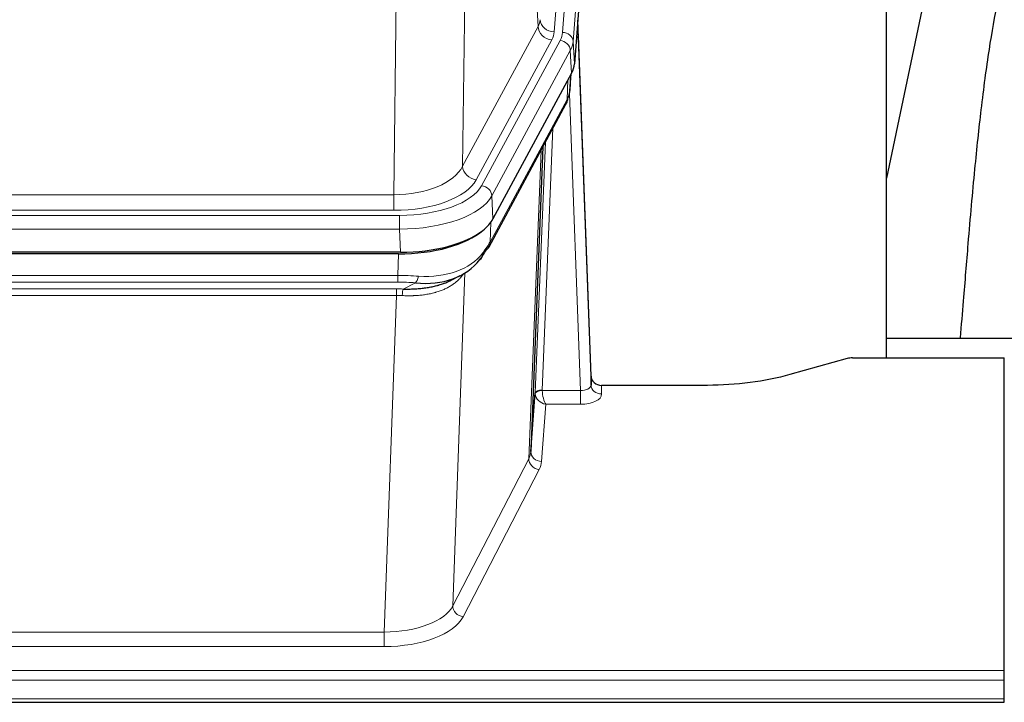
# Model space of a CAD drawing. Header units: inches. Extents: x 0 to 23760, y -13 to 16800.
# Tile 90 of 217: x 4854 to 5132, y 13782 to 13975. Entities that reach past the tile are written whole.
import ezdxf

# ---------------------------------------------------------------- set-up
doc = ezdxf.new("R2010")
doc.units = ezdxf.units.IN
doc.layers.add('254', color=7, linetype='Continuous', true_color=0xffffff)
doc.styles.add('latin_extended', font='simplex.shx')
doc.dimstyles.get("Standard").update_dxf_attribs({"dimtxt": 0.18, "dimasz": 0.18, "dimexe": 0.18, "dimexo": 0.0625, "dimgap": 0.09, "dimtad": 0, "dimtih": 1, "dimtoh": 1, "dimdec": 4, "dimzin": 0, "dimdsep": 46, "dimtxsty": 'Standard', "dimcen": 0.09, "dimadec": 0, "dimazin": 0, "dimtfac": 1, "dimtdec": 4, "dimtofl": 0, "dimtmove": 0, "dimatfit": 3, "dimfxl": 1, "dimtolj": 1, "dimtzin": 0, "dimarcsym": 0})

# ---------------------------------------------------------------- blocks, each defined once
blk = doc.blocks.new('_U11')
at = {"layer": '254', "color": 3, "linetype": 'Continuous', "lineweight": 13, "transparency": 16777216}
for p, q in [((8556.02, 13896.35), (8556.02, 10183.85)), ((1790.04, 13598.43), (1790.04, 10183.85)), ((1930.04, 10223.85), (8416.02, 10223.85))]:
    blk.add_line(p, q, dxfattribs=at)
at = {"layer": '254', "color": 3, "transparency": 16777216}
for points in [[(1930.04, 10247.19), (1930.04, 10200.52), (1790.04, 10223.85)], [(8416.02, 10200.52), (8416.02, 10247.19), (8556.02, 10223.85)]]:
    blk.add_solid(points, dxfattribs=at)
at = {"layer": 'Defpoints', "color": 0, "transparency": 16777216}
for p in [(8556.02, 13936.35), (1790.04, 13638.43), (8556.02, 10223.85)]:
    blk.add_point(p, dxfattribs=at)
at = {"layer": '254', "color": 2, "lineweight": 13, "transparency": 16777216, "insert": (4929.7, 10433.85), "char_height": 140, "attachment_point": 1, "style": 'latin_extended'}
blk.add_mtext('\\A1;6766', dxfattribs=at)
blk = doc.blocks.new('_U15')
at = {"layer": '254', "color": 3, "linetype": 'Continuous', "lineweight": 13, "transparency": 16777216}
for p, q in [((4694.96, 13096.46), (4694.96, 14103.12)), ((5387.02, 13096.46), (4654.96, 13096.46)), ((4694.96, 12563.35), (4694.96, 12956.46)), ((8054.02, 12423.35), (4654.96, 12423.35))]:
    blk.add_line(p, q, dxfattribs=at)
at = {"layer": '254', "color": 3, "transparency": 16777216}
for points in [[(4718.3, 12956.46), (4671.63, 12956.46), (4694.96, 13096.46)], [(4671.63, 12563.35), (4718.3, 12563.35), (4694.96, 12423.35)]]:
    blk.add_solid(points, dxfattribs=at)
at = {"layer": 'Defpoints', "color": 0, "transparency": 16777216}
for p in [(4694.96, 13096.46), (5427.02, 13096.46), (8094.02, 12423.35)]:
    blk.add_point(p, dxfattribs=at)
at = {"layer": '254', "color": 2, "lineweight": 13, "transparency": 16777216, "insert": (4484.96, 13673.12), "char_height": 140, "attachment_point": 1, "rotation": 90, "style": 'latin_extended'}
blk.add_mtext('\\A1;\\C2;650', dxfattribs=at)

msp = doc.modelspace()

# ---------------------------------------------------------------- linework, layer by layer
at = {"layer": '254', "color": 110, "linetype": 'Continuous', "lineweight": 13}
for p, q in [((5017.78, 14144.61), (5004.714, 13971.837)), ((5007.061, 13971.685), (5020.172, 14145.045)), ((5023.166, 14142.475), (5010.055, 13969.115)), ((5000.141, 13973.355), (4995.789, 14047.607)), ((4979.746, 14009.462), (4978.789, 13933.812)), ((4959.346, 13925.777), (4960.314, 14002.272)), ((4978.789, 13933.812), (5000.141, 13973.355)), ((4982.665, 13930.003), (5004.017, 13969.546)), ((4984.19, 13928.329), (5006.364, 13969.394)), ((5010.055, 13969.115), (5010.429, 13962.743)), ((5009.271, 13966.538), (4987.097, 13925.472)), ((5009.644, 13960.165), (5009.271, 13966.538)), ((5009.16, 13955.24), (5009.514, 13959.924)), ((5008.375, 13952.661), (5008.593, 13958.218)), ((5012.141, 13870.417), (5009.01, 13954.268)), ((4986.627, 13912.385), (5008.375, 13952.661)), ((5004.357, 13944.555), (5001.335, 13870.503)), ((4999.337, 13869.738), (5002.23, 13940.615)), ((4997.523, 13851.109), (5000.991, 13938.32)), ((4746.703, 13925.777), (4959.346, 13925.777)), ((4959.346, 13921.363), (4959.346, 13925.777)), ((4987.097, 13925.472), (4987.39, 13918.951)), ((4745.114, 13919.939), (4960.935, 13919.939)), ((4959.346, 13921.363), (4746.703, 13921.363)), ((4960.935, 13916.034), (4960.935, 13919.939)), ((4986.804, 13918.021), (4986.627, 13912.385)), ((4960.935, 13916.034), (4745.114, 13916.034)), ((4961.228, 13909.512), (4960.935, 13916.034)), ((4960.445, 13902.94), (4960.636, 13909.031)), ((4979.474, 13903.635), (4976.038, 13809.495)), ((4745.604, 13902.94), (4960.445, 13902.94)), ((4960.445, 13901.074), (4745.604, 13901.074)), ((4960.445, 13901.074), (4960.445, 13902.94)), ((4962.016, 13899.101), (4965.469, 13900.846)), ((4745.946, 13899.132), (4960.103, 13899.132)), ((4960.103, 13897.266), (4960.103, 13899.132)), ((4960.103, 13897.266), (4745.946, 13897.266)), ((4956.629, 13802.091), (4960.103, 13897.266)), ((5001.336, 13870.417), (5012.141, 13870.417)), ((5012.141, 13870.417), (5012.141, 13866.501)), ((5018.122, 13871.864), (5018.132, 13869.416)), ((5002.299, 13866.501), (5001.105, 13850.353)), ((5012.141, 13866.501), (5002.299, 13866.501)), ((4976.038, 13809.495), (4997.523, 13851.109)), ((5000.432, 13848.046), (4978.947, 13806.432)), ((4749.419, 13802.091), (4956.629, 13802.091)), ((4956.629, 13802.091), (4956.629, 13797.99)), ((4956.629, 13797.99), (4749.419, 13797.99)), ((4575.024, 13791.229), (5132.024, 13791.229)), ((4575.024, 13788.495), (5132.024, 13788.495)), ((4575.024, 13783.247), (5132.024, 13783.247))]:
    msp.add_line(p, q, dxfattribs=at)
at = {"layer": '254', "color": 2, "linetype": 'Continuous', "lineweight": 25}
for p, q in [((5023.546, 14136.196), (5010.429, 13962.743)), ((5098.685, 13879.631), (5098.685, 14068.432)), ((5117.208, 14018.351), (5098.685, 13930.457)), ((5015.123, 13874.485), (5011.365, 13975.124)), ((5011.445, 13970.73), (5015.134, 13871.948)), ((5009.644, 13960.165), (4987.39, 13918.951)), ((5009.153, 13955.127), (5009.516, 13959.928)), ((5009.33, 13959.584), (5009.16, 13955.24)), ((5009.153, 13955.127), (5009.16, 13955.24)), ((4986.268, 13911.055), (5008.015, 13951.331)), ((5001.536, 13939.33), (4998.109, 13853.12)), ((4961.228, 13909.512), (4744.821, 13909.512)), ((4960.636, 13909.031), (4745.413, 13909.031)), ((4975.333, 13901.467), (4978.127, 13902.879)), ((5098.687, 13885.203), (5170.684, 13885.203)), ((5087.568, 13879.435), (5071.404, 13874.905)), ((5089.067, 13879.63), (5132.024, 13879.63)), ((5132.024, 13791.229), (5132.024, 13879.63)), ((5015.134, 13871.948), (5015.123, 13874.485)), ((4998.109, 13853.12), (4999.337, 13869.738)), ((5048.024, 13871.864), (5018.122, 13871.864)), ((5132.024, 13788.495), (5132.024, 13791.229)), ((5132.024, 13783.247), (5132.024, 13788.495)), ((5132.024, 13782.232), (5132.024, 13783.247)), ((4575.024, 13782.232), (5132.024, 13782.232))]:
    msp.add_line(p, q, dxfattribs=at)
at = {"layer": '254', "color": 110, "linetype": 'Continuous', "lineweight": 13}
for centre, major_axis, ratio, start_param, end_param in [((4980.696, 13975.776), (-20.038, 0.241), 0.4621297, 2.903225, 3.1123764), ((5004.017, 13973.094), (3.52, -1.9), 0.8606628, 3.6289862, 5.1474227), ((5004.714, 13975.386), (3.989, -0.302), 0.8864705, 3.2608937, 4.7793301), ((5011.445, 13968.578), (-0.214, 6.443), 0.0117452, 5.0526437, 5.774114), ((4980.696, 13972.228), (-24.033, 0.005), 0.4611335, 2.8976848, 3.1068362), ((4983.043, 13972.076), (-24.033, 0.005), 0.4611335, 2.8976848, 3.1068362), ((5007.061, 13969.024), (2.991, -0.226), 0.8864705, 0.119301, 1.6377375), ((5008.447, 13970.639), (2.998, 0.112), 0.4302668, 5.7021495, 6.2671208), ((5006.364, 13966.733), (2.64, -1.425), 0.8606628, 0.4873936, 2.00583), ((4983.043, 13969.415), (27.028, 0.171), 0.4605352, 6.0362132, 6.2453646), ((5004.496, 13953.231), (3.52, -1.9), 0.8606628, 0.0000038, 0.4001271), ((4981.365, 13935.451), (27.538, 20.422), 0.1820481, 5.9117303, 5.9437105), ((4959.426, 13936.384), (20.002, 0.126), 0.5302672, 4.7050812, 6.0263936), ((4982.665, 13933.551), (-3.52, 1.9), 0.8606628, 0.4873936, 2.00583), ((4959.426, 13932.836), (24.002, 0.049), 0.477994, 4.708097, 6.0294094), ((4960.883, 13931.036), (-24.02, 0.03), 0.4619935, 1.5735185, 2.8978281), ((4984.19, 13925.668), (2.64, -1.425), 0.8606628, 0.4873936, 2.00583), ((4960.883, 13928.375), (27.018, 0.111), 0.4567867, 4.7124116, 6.0367213), ((4982.748, 13912.956), (3.52, -1.9), 0.8606628, 0.0000038, 0.4001271), ((4960.699, 13924.323), (-25.329, 12.681), 0.6929209, 2.1169098, 3.0007467), ((4959.796, 13895.506), (27.015, 0.091), 0.2751837, 1.3250001, 1.545831), ((4959.796, 13891.671), (23.017, 0.318), 0.4083138, 1.3161001, 1.5369309), ((4965.469, 13904.681), (-0.368, -3.983), 0.2964475, 0.3019504, 1.0888865), ((4959.314, 13889.319), (24.025, 0.387), 0.4081205, 1.4515093, 1.5313568), ((4962.016, 13895.265), (0.131, 3.998), 0.1099517, 0.2897867, 1.0584981), ((4959.314, 13885.484), (20.023, 0.877), 0.5868264, 1.4258228, 1.5056703), ((5002.335, 13869.611), (-2.996, 0.15), 0.8842153, 0.0089586, 0.1047241), ((5001.335, 13869.642), (1.998, -0.082), 0.4302193, 1.5883537, 3.1255299), ((5001.336, 13869.556), (-1.996, -0.13), 0.4297663, 4.6843512, 6.2157251), ((5002.335, 13870.472), (1.001, 0.011), 0.9036675, 3.0949666, 3.190732), ((5002.299, 13869.125), (-0.506, 2.997), 0.2740591, 1.0794715, 2.5891813), ((5012.129, 13872.04), (-3.004, 0.138), 0.5390598, 1.5996723, 3.1704686), ((5018.132, 13872.04), (-3, -0.013), 0.8746179, 0.0299147, 1.5670846), ((5002.299, 13869.125), (-2.669, 1.608), 0.8008031, 0.5106166, 2.0203264), ((5012.129, 13869.416), (-6.003, 0.008), 0.4854373, 1.5734916, 3.1442879), ((4978.106, 13853.375), (20.016, 0.121), 0.4848834, 6.0350943, 6.2444185), ((5001.105, 13852.977), (2.992, -0.221), 0.8740585, 3.1714428, 4.7769181), ((5000.432, 13850.67), (2.666, -1.376), 0.8484453, 3.5215353, 5.1252561), ((4978.106, 13850.751), (23.014, 0.002), 0.4845187, 6.038018, 6.2473422), ((4956.623, 13811.765), (20.013, 0.104), 0.483363, 4.7101919, 6.0355739), ((4978.947, 13809.056), (2.666, -1.376), 0.8484453, 3.5215353, 5.1252561), ((4956.623, 13809.141), (-23.012, 0.004), 0.4845836, 1.5711584, 2.8965404)]:
    msp.add_ellipse(centre, major_axis=major_axis, ratio=ratio, start_param=start_param, end_param=end_param, dxfattribs=at)
at = {"layer": '254', "color": 2, "linetype": 'Continuous', "lineweight": 25}
for centre, major_axis, ratio, start_param, end_param in [((4983.408, 13963.182), (-27.037, 0.006), 0.4611335, 2.8976848, 3.1068362), ((4982.515, 13964.727), (-26.161, 11.46), 0.4493681, 3.1218709, 3.267222), ((4981.365, 13935.451), (27.174, 22.247), 0.2659527, 6.0029111, 6.0348912), ((5004.662, 13953.551), (3.584, -1.776), 0.8816114, 6.2824956, 6.6531678), ((4961.17, 13921.997), (-27.023, 0.034), 0.4619935, 2.6128783, 2.8978281), ((4960.61, 13921.506), (-27.01, 0.015), 0.4618579, 1.5720062, 2.656), ((4961.17, 13921.997), (-27.023, 0.034), 0.4619935, 1.5735185, 2.6128783), ((4959.796, 13895.506), (27.355, 20.182), 0.1876908, 5.6857719, 5.9066027), ((4962.492, 13892.643), (23.434, 19.972), 0.1471226, 5.6997031, 5.9205339), ((4980.972, 13910.274), (3.195, -2.407), 0.6715965, 6.033487, 6.820423), ((4982.748, 13912.956), (3.52, -1.9), 0.8606628, 5.9153676, 6.2831892), ((4960.699, 13924.323), (-23.359, 16.381), 0.7286412, 2.2260513, 3.1098882), ((5089.07, 13878.173), (-3, 0.002), 0.4856498, 4.7136997, 5.2369038), ((5018.121, 13874.576), (-3, 0.002), 0.9042699, 0.0343167, 1.5714866)]:
    msp.add_ellipse(centre, major_axis=major_axis, ratio=ratio, start_param=start_param, end_param=end_param, dxfattribs=at)
for points, knots in [([(5146.47, 14018.383), (5145.336, 14016.877), (5139.387, 14008.354), (5133.813, 13995.21), (5129.934, 13980.252), (5127.512, 13966.369), (5125.505, 13951.14), (5123.533, 13932.637), (5121.902, 13914.354), (5120.615, 13897.986), (5119.813, 13888.846), (5119.517, 13885.328)], [0, 0, 0, 0, 0.0321271, 0.1811391, 0.2945987, 0.4244837, 0.5723167, 0.6990076, 0.8399552, 0.939366, 1, 1, 1, 1]), ([(4962.016, 13899.101), (4962.534, 13899.091), (4963.049, 13899.089), (4964.075, 13899.102), (4964.585, 13899.116), (4965.219, 13899.146), (4965.346, 13899.153), (4965.599, 13899.167), (4965.725, 13899.175), (4966.102, 13899.2), (4966.351, 13899.219), (4967.093, 13899.283), (4967.58, 13899.335), (4968.539, 13899.46), (4969.011, 13899.532), (4969.939, 13899.698), (4970.396, 13899.792), (4971.069, 13899.949), (4971.292, 13900.004), (4971.623, 13900.091), (4971.733, 13900.12), (4971.897, 13900.166), (4971.951, 13900.181), (4972.06, 13900.212), (4972.546, 13900.353), (4973.015, 13900.506), (4973.82, 13900.798), (4974.518, 13901.077), (4975.173, 13901.385), (4975.454, 13901.528)], [0, 0, 0, 0, 0.1020877, 0.1020877, 0.2041754, 0.2041754, 0.2296973, 0.2296973, 0.2552192, 0.2552192, 0.3062631, 0.3062631, 0.4083508, 0.4083508, 0.5104385, 0.5104385, 0.6125262, 0.6125262, 0.66357, 0.66357, 0.6890919, 0.6890919, 0.7018529, 0.7018529, 0.7146139, 0.8167015, 0.8167015, 0.9187892, 1, 1, 1, 1]), ([(5071.404, 13874.905), (5067.871, 13873.914), (5064.069, 13873.15), (5056.186, 13872.124), (5052.105, 13871.864), (5048.024, 13871.864)], [0, 0, 0, 0, 0.5, 0.5, 1, 1, 1, 1])]:
    msp.add_open_spline(points, degree=3, knots=knots, dxfattribs=at)
msp.add_open_spline([(5008.015, 13951.331), (5008.136, 13951.554), (5008.246, 13951.775)], degree=2, dxfattribs=at)
at = {"layer": '254', "color": 110, "linetype": 'Continuous', "lineweight": 13}
msp.add_open_spline([(4979.076, 13903.509), (4978.921, 13903.256), (4978.749, 13903.007), (4978.373, 13902.518), (4978.17, 13902.277), (4977.732, 13901.805), (4977.498, 13901.575), (4976.998, 13901.125), (4976.732, 13900.906), (4976.31, 13900.587), (4976.165, 13900.482), (4975.942, 13900.328), (4975.866, 13900.276), (4975.714, 13900.176), (4975.637, 13900.126), (4975.249, 13899.879), (4974.926, 13899.692), (4974.256, 13899.336), (4973.562, 13899), (4972.821, 13898.703), (4972.055, 13898.426), (4971.661, 13898.297), (4971.203, 13898.164), (4971.152, 13898.149), (4971.049, 13898.12), (4970.998, 13898.106), (4970.843, 13898.063), (4970.532, 13897.98), (4970.217, 13897.904), (4969.582, 13897.76), (4969.151, 13897.675), (4968.277, 13897.527), (4967.833, 13897.464), (4966.931, 13897.358), (4966.474, 13897.315), (4965.777, 13897.266), (4965.542, 13897.252), (4965.189, 13897.234), (4965.07, 13897.229), (4964.832, 13897.22), (4964.713, 13897.216), (4964.117, 13897.199), (4963.637, 13897.195), (4962.672, 13897.204), (4962.186, 13897.217), (4961.697, 13897.238)], degree=3, knots=[0, 0, 0, 0, 0.0625, 0.0625, 0.125, 0.125, 0.1875, 0.1875, 0.25, 0.25, 0.28125, 0.28125, 0.296875, 0.296875, 0.3125, 0.3125, 0.375, 0.375, 0.4375, 0.5, 0.5, 0.5625, 0.5625, 0.5703125, 0.5703125, 0.578125, 0.578125, 0.59375, 0.625, 0.625, 0.6875, 0.6875, 0.75, 0.75, 0.8125, 0.8125, 0.84375, 0.84375, 0.859375, 0.859375, 0.875, 0.875, 0.9375, 0.9375, 1, 1, 1, 1], dxfattribs=at)

# ---------------------------------------------------------------- dimensions: what is measured, and where the dimension line sits
at = {"layer": '254', "color": 2, "linetype": 'Continuous', "lineweight": 13}
dim = msp.add_linear_dim(base=(4694.963, 13096.455), p1=(8094.024, 12423.353), p2=(5427.024, 13096.455), angle=90, text='\\C2;650', dimstyle='Standard', override={"dimscale": 40, "dimtxt": 3.5, "dimasz": 3.5, "dimexe": 1, "dimexo": 1, "dimgap": 1.75, "dimtad": 1, "dimtih": 0, "dimtoh": 0, "dimdec": 2, "dimlfac": 0.025, "dimzin": 8, "dimdsep": 46, "dimlunit": 2, "dimpost": '', "dimtxsty": 'latin_extended', "dimsah": 1, "dimse1": 0, "dimse2": 0, "dimsd1": 0, "dimsd2": 0, "dimclrd": 3, "dimclre": 3, "dimclrt": 2, "dimtol": 0, "dimtm": -0.1, "dimtfac": 0.714286, "dimtdec": 3, "dimtofl": 1, "dimtmove": 0, "dimtzin": 8, "dimlwd": 13, "dimlwe": 13}, dxfattribs=at)
dim.commit()
dim.dimension.update_dxf_attribs({"geometry": '_U15', "text_midpoint": (4694.963, 13853.122), "dimtype": 160})
dim = msp.add_linear_dim(base=(8556.024, 10223.853), p1=(1790.044, 13638.434), p2=(8556.024, 13936.345), dimstyle='Standard', override={"dimscale": 40, "dimtxt": 3.5, "dimasz": 3.5, "dimexe": 1, "dimexo": 1, "dimgap": 1.75, "dimtad": 1, "dimtih": 1, "dimtoh": 0, "dimdec": 0, "dimlfac": 1, "dimzin": 8, "dimdsep": 46, "dimlunit": 2, "dimtxsty": 'latin_extended', "dimsah": 1, "dimse1": 0, "dimse2": 0, "dimsd1": 0, "dimsd2": 0, "dimclrd": 3, "dimclre": 3, "dimclrt": 2, "dimtol": 0, "dimtm": -0.1, "dimtfac": 0.714286, "dimtdec": 3, "dimtofl": 1, "dimtmove": 0, "dimtzin": 8, "dimlwd": 13, "dimlwe": 13}, dxfattribs=at)
dim.commit()
dim.dimension.update_dxf_attribs({"geometry": '_U11', "text_midpoint": (5173.034, 10223.853), "dimtype": 160})

doc.saveas('drawing.dxf')
